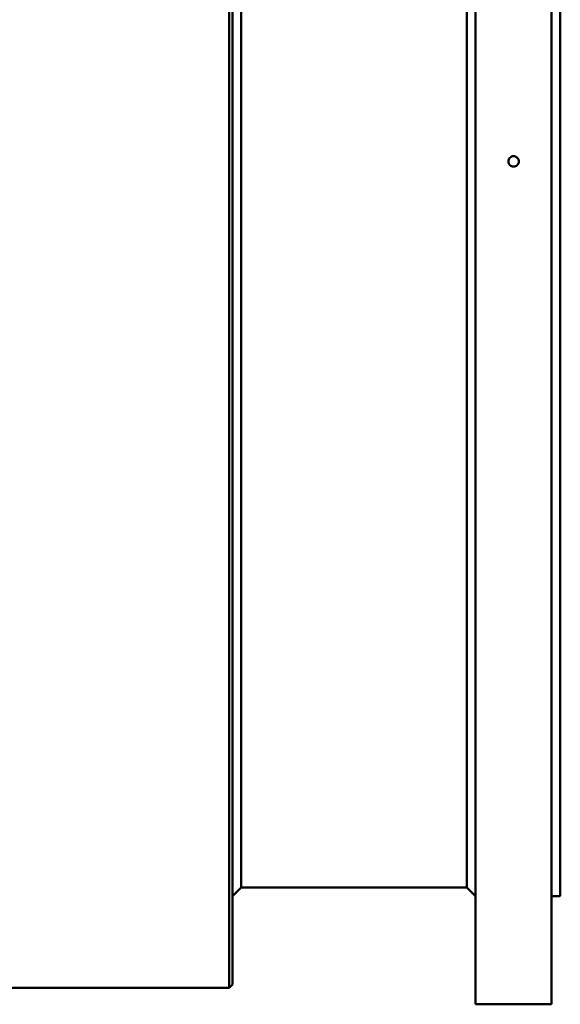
# Model space of a CAD drawing. Header units: millimetres. Extents: x 1113 to 3366, y 243 to 2687.
# Tile 9 of 31: x 1601 to 1913, y 243 to 812. Entities that reach past the tile are written whole.
import ezdxf

# ---------------------------------------------------------------- set-up
doc = ezdxf.new("R2010")
doc.units = ezdxf.units.MM
doc.header["$LTSCALE"] = 7.142857
doc.layers.add('Visible (ISO)', color=7, linetype='Continuous', lineweight=50)

msp = doc.modelspace()

# ---------------------------------------------------------------- linework, layer by layer
at = {"layer": 'Visible (ISO)'}
for p, q in [((1864.49, 242.81), (1864.49, 1217.81)), ((1908.49, 242.81), (1908.49, 1217.81)), ((1721.99, 252.31), (1721.99, 1208.31)), ((1723.99, 254.31), (1723.99, 1206.31)), ((1728.99, 310.31), (1728.99, 1150.31)), ((1859.49, 310.31), (1859.49, 1150.31)), ((1913.49, 305.31), (1913.49, 1155.31)), ((1728.99, 310.31), (1723.99, 305.31)), ((1728.99, 310.31), (1859.49, 310.31)), ((1859.49, 310.31), (1864.49, 305.31)), ((1908.49, 305.31), (1913.49, 305.31)), ((1304.99, 252.31), (1721.99, 252.31)), ((1723.99, 254.31), (1721.99, 252.31)), ((1864.49, 242.81), (1908.49, 242.81))]:
    msp.add_line(p, q, dxfattribs=at)
for points, knots in [([(1883.49, 730.31), (1883.49, 730.69), (1883.56, 731.09), (1883.87, 731.83), (1884.1, 732.17), (1884.63, 732.7), (1884.97, 732.93), (1885.71, 733.24), (1886.11, 733.31), (1886.49, 733.31), (1886.86, 733.31), (1887.27, 733.24), (1888, 732.93), (1888.34, 732.7), (1888.87, 732.17), (1889.11, 731.83), (1889.41, 731.09), (1889.49, 730.69), (1889.49, 730.31)], [1.3560758, 1.3560758, 1.3560758, 1.3560758, 1.4690821, 1.4690821, 1.5820884, 1.5820884, 1.6950947, 1.6950947, 1.808101, 1.808101, 1.808101, 1.9211074, 1.9211074, 2.0341137, 2.0341137, 2.14712, 2.14712, 2.2601263, 2.2601263, 2.2601263, 2.2601263]), ([(1889.49, 730.31), (1889.49, 729.94), (1889.41, 729.53), (1889.11, 728.79), (1888.87, 728.46), (1888.34, 727.92), (1888, 727.69), (1887.27, 727.39), (1886.86, 727.31), (1886.11, 727.31), (1885.71, 727.39), (1884.97, 727.69), (1884.63, 727.92), (1884.1, 728.46), (1883.87, 728.79), (1883.56, 729.53), (1883.49, 729.94), (1883.49, 730.31)], [0.4520253, 0.4520253, 0.4520253, 0.4520253, 0.5650316, 0.5650316, 0.6780379, 0.6780379, 0.7910442, 0.7910442, 0.9040505, 0.9040505, 1.0170568, 1.0170568, 1.1300632, 1.1300632, 1.2430695, 1.2430695, 1.3560758, 1.3560758, 1.3560758, 1.3560758])]:
    msp.add_open_spline(points, degree=3, knots=knots, dxfattribs=at)

doc.saveas('drawing.dxf')
